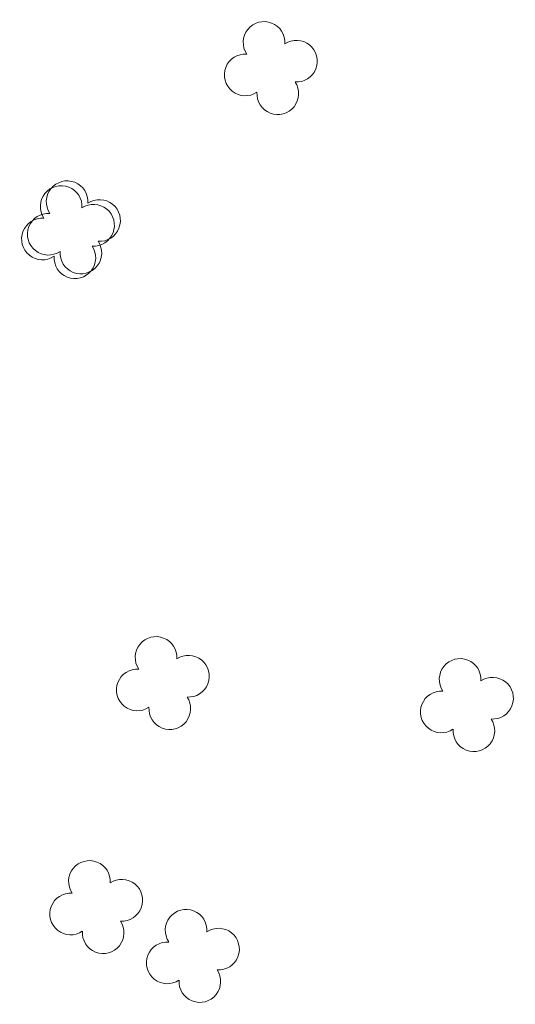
# Model space of a CAD drawing. Header units: metres. Extents: x 43144 to 46063, y 371355 to 373145.
# Tile 89 of 136: x 45937 to 45946, y 372829 to 372847. Entities that reach past the tile are written whole.
import ezdxf

# ---------------------------------------------------------------- set-up
doc = ezdxf.new("R2010")
doc.units = ezdxf.units.M

msp = doc.modelspace()

# ---------------------------------------------------------------- linework, layer by layer
at = {"layer": '', "color": 116, "linetype": 'Continuous', "lineweight": 13, "extrusion": (0, 0, -1)}
for centre, start, end in [((-45941.247, 372846.225), 326.0753, 183.9246), ((-45941.247, 372846.225), 326.0753, 183.9246), ((-45941.247, 372846.225), 326.0753, 183.9246), ((-45941.247, 372846.225), 326.0753, 183.9246), ((-45941.247, 372846.225), 326.0753, 183.9246), ((-45941.247, 372846.225), 326.0753, 183.9246), ((-45941.247, 372846.225), 326.0753, 183.9246), ((-45941.247, 372846.225), 326.0753, 183.9246), ((-45941.247, 372846.225), 326.0753, 183.9246), ((-45941.247, 372846.225), 326.0753, 183.9246), ((-45941.247, 372846.225), 326.0753, 183.9246), ((-45941.247, 372846.225), 326.0753, 183.9246), ((-45941.247, 372846.225), 326.0753, 183.9246), ((-45941.247, 372846.225), 326.0753, 183.9246), ((-45941.247, 372846.225), 326.0753, 183.9246), ((-45941.247, 372846.225), 326.0753, 183.9246), ((-45941.247, 372846.225), 326.0753, 183.9246), ((-45941.247, 372846.225), 326.0753, 183.9246), ((-45941.247, 372846.225), 326.0753, 183.9246), ((-45941.247, 372846.225), 326.0753, 183.9246), ((-45941.247, 372846.225), 326.0753, 183.9246), ((-45941.247, 372846.225), 326.0753, 183.9246), ((-45941.247, 372846.225), 326.0753, 183.9246), ((-45941.247, 372846.225), 326.0753, 183.9246), ((-45941.247, 372846.225), 326.0753, 183.9246), ((-45941.247, 372846.225), 326.0753, 183.9246), ((-45941.247, 372846.225), 326.0753, 183.9246), ((-45941.247, 372846.225), 326.0753, 183.9246), ((-45941.247, 372846.225), 326.0753, 183.9246), ((-45941.247, 372846.225), 326.0753, 183.9246), ((-45941.247, 372846.225), 326.0753, 183.9246), ((-45941.247, 372846.225), 326.0753, 183.9246), ((-45941.247, 372846.225), 326.0753, 183.9246), ((-45941.247, 372846.225), 326.0753, 183.9246), ((-45941.812, 372845.898), 56.0753, 273.9246), ((-45941.812, 372845.898), 56.0753, 273.9246), ((-45941.812, 372845.898), 56.0753, 273.9246), ((-45941.812, 372845.898), 56.0753, 273.9246), ((-45941.812, 372845.898), 56.0753, 273.9246), ((-45941.812, 372845.898), 56.0753, 273.9246), ((-45941.812, 372845.898), 56.0753, 273.9246), ((-45941.812, 372845.898), 56.0753, 273.9246), ((-45941.812, 372845.898), 56.0753, 273.9246), ((-45941.812, 372845.898), 56.0753, 273.9246), ((-45941.812, 372845.898), 56.0753, 273.9246), ((-45941.812, 372845.898), 56.0753, 273.9246), ((-45941.812, 372845.898), 56.0753, 273.9246), ((-45941.812, 372845.898), 56.0753, 273.9246), ((-45941.812, 372845.898), 56.0753, 273.9246), ((-45941.812, 372845.898), 56.0753, 273.9246), ((-45941.812, 372845.898), 56.0753, 273.9246), ((-45941.812, 372845.898), 56.0753, 273.9246), ((-45941.812, 372845.898), 56.0753, 273.9246), ((-45941.812, 372845.898), 56.0753, 273.9246), ((-45941.812, 372845.898), 56.0753, 273.9246), ((-45941.812, 372845.898), 56.0753, 273.9246), ((-45941.812, 372845.898), 56.0753, 273.9246), ((-45941.812, 372845.898), 56.0753, 273.9246), ((-45941.812, 372845.898), 56.0753, 273.9246), ((-45941.812, 372845.898), 56.0753, 273.9246), ((-45941.812, 372845.898), 56.0753, 273.9246), ((-45941.812, 372845.898), 56.0753, 273.9246), ((-45941.812, 372845.898), 56.0753, 273.9246), ((-45941.812, 372845.898), 56.0753, 273.9246), ((-45941.812, 372845.898), 56.0753, 273.9246), ((-45941.812, 372845.898), 56.0753, 273.9246), ((-45941.812, 372845.898), 56.0753, 273.9246), ((-45941.812, 372845.898), 56.0753, 273.9246), ((-45940.92, 372845.659), 236.0753, 93.9246), ((-45940.92, 372845.659), 236.0753, 93.9246), ((-45940.92, 372845.659), 236.0753, 93.9246), ((-45940.92, 372845.659), 236.0753, 93.9246), ((-45940.92, 372845.659), 236.0753, 93.9246), ((-45940.92, 372845.659), 236.0753, 93.9246), ((-45940.92, 372845.659), 236.0753, 93.9246), ((-45940.92, 372845.659), 236.0753, 93.9246), ((-45940.92, 372845.659), 236.0753, 93.9246), ((-45940.92, 372845.659), 236.0753, 93.9246), ((-45940.92, 372845.659), 236.0753, 93.9246), ((-45940.92, 372845.659), 236.0753, 93.9246), ((-45940.92, 372845.659), 236.0753, 93.9246), ((-45940.92, 372845.659), 236.0753, 93.9246), ((-45940.92, 372845.659), 236.0753, 93.9246), ((-45940.92, 372845.659), 236.0753, 93.9246), ((-45940.92, 372845.659), 236.0753, 93.9246), ((-45940.92, 372845.659), 236.0753, 93.9246), ((-45940.92, 372845.659), 236.0753, 93.9246), ((-45940.92, 372845.659), 236.0753, 93.9246), ((-45940.92, 372845.659), 236.0753, 93.9246), ((-45940.92, 372845.659), 236.0753, 93.9246), ((-45940.92, 372845.659), 236.0753, 93.9246), ((-45940.92, 372845.659), 236.0753, 93.9246), ((-45940.92, 372845.659), 236.0753, 93.9246), ((-45940.92, 372845.659), 236.0753, 93.9246), ((-45940.92, 372845.659), 236.0753, 93.9246), ((-45940.92, 372845.659), 236.0753, 93.9246), ((-45940.92, 372845.659), 236.0753, 93.9246), ((-45940.92, 372845.659), 236.0753, 93.9246), ((-45940.92, 372845.659), 236.0753, 93.9246), ((-45940.92, 372845.659), 236.0753, 93.9246), ((-45940.92, 372845.659), 236.0753, 93.9246), ((-45940.92, 372845.659), 236.0753, 93.9246), ((-45941.486, 372845.333), 146.0753, 3.9246), ((-45941.486, 372845.333), 146.0753, 3.9246), ((-45941.486, 372845.333), 146.0753, 3.9246), ((-45941.486, 372845.333), 146.0753, 3.9246), ((-45941.486, 372845.333), 146.0753, 3.9246), ((-45941.486, 372845.333), 146.0753, 3.9246), ((-45941.486, 372845.333), 146.0753, 3.9246), ((-45941.486, 372845.333), 146.0753, 3.9246), ((-45941.486, 372845.333), 146.0753, 3.9246), ((-45941.486, 372845.333), 146.0753, 3.9246), ((-45941.486, 372845.333), 146.0753, 3.9246), ((-45941.486, 372845.333), 146.0753, 3.9246), ((-45941.486, 372845.333), 146.0753, 3.9246), ((-45941.486, 372845.333), 146.0753, 3.9246), ((-45941.486, 372845.333), 146.0753, 3.9246), ((-45941.486, 372845.333), 146.0753, 3.9246), ((-45941.486, 372845.333), 146.0753, 3.9246), ((-45941.486, 372845.333), 146.0753, 3.9246), ((-45941.486, 372845.333), 146.0753, 3.9246), ((-45941.486, 372845.333), 146.0753, 3.9246), ((-45941.486, 372845.333), 146.0753, 3.9246), ((-45941.486, 372845.333), 146.0753, 3.9246), ((-45941.486, 372845.333), 146.0753, 3.9246), ((-45941.486, 372845.333), 146.0753, 3.9246), ((-45941.486, 372845.333), 146.0753, 3.9246), ((-45941.486, 372845.333), 146.0753, 3.9246), ((-45941.486, 372845.333), 146.0753, 3.9246), ((-45941.486, 372845.333), 146.0753, 3.9246), ((-45941.486, 372845.333), 146.0753, 3.9246), ((-45941.486, 372845.333), 146.0753, 3.9246), ((-45941.486, 372845.333), 146.0753, 3.9246), ((-45941.486, 372845.333), 146.0753, 3.9246), ((-45941.486, 372845.333), 146.0753, 3.9246), ((-45941.486, 372845.333), 146.0753, 3.9246), ((-45937.817, 372843.451), 326.0753, 183.9246), ((-45937.817, 372843.451), 326.0753, 183.9246), ((-45937.817, 372843.451), 326.0753, 183.9246), ((-45937.817, 372843.451), 326.0753, 183.9246), ((-45937.817, 372843.451), 326.0753, 183.9246), ((-45937.817, 372843.451), 326.0753, 183.9246), ((-45937.817, 372843.451), 326.0753, 183.9246), ((-45937.817, 372843.451), 326.0753, 183.9246), ((-45937.817, 372843.451), 326.0753, 183.9246), ((-45937.817, 372843.451), 326.0753, 183.9246), ((-45937.817, 372843.451), 326.0753, 183.9246), ((-45937.817, 372843.451), 326.0753, 183.9246), ((-45937.817, 372843.451), 326.0753, 183.9246), ((-45937.817, 372843.451), 326.0753, 183.9246), ((-45937.817, 372843.451), 326.0753, 183.9246), ((-45937.817, 372843.451), 326.0753, 183.9246), ((-45937.817, 372843.451), 326.0753, 183.9246), ((-45937.817, 372843.451), 326.0753, 183.9246), ((-45937.817, 372843.451), 326.0753, 183.9246), ((-45937.817, 372843.451), 326.0753, 183.9246), ((-45937.817, 372843.451), 326.0753, 183.9246), ((-45937.817, 372843.451), 326.0753, 183.9246), ((-45937.817, 372843.451), 326.0753, 183.9246), ((-45937.817, 372843.451), 326.0753, 183.9246), ((-45937.817, 372843.451), 326.0753, 183.9246), ((-45937.817, 372843.451), 326.0753, 183.9246), ((-45937.817, 372843.451), 326.0753, 183.9246), ((-45937.817, 372843.451), 326.0753, 183.9246), ((-45937.817, 372843.451), 326.0753, 183.9246), ((-45937.817, 372843.451), 326.0753, 183.9246), ((-45937.817, 372843.451), 326.0753, 183.9246), ((-45937.817, 372843.451), 326.0753, 183.9246), ((-45937.817, 372843.451), 326.0753, 183.9246), ((-45937.817, 372843.451), 326.0753, 183.9246), ((-45937.713, 372843.368), 326.0753, 183.9246), ((-45937.713, 372843.368), 326.0753, 183.9246), ((-45937.713, 372843.368), 326.0753, 183.9246), ((-45937.713, 372843.368), 326.0753, 183.9246), ((-45937.713, 372843.368), 326.0753, 183.9246), ((-45937.713, 372843.368), 326.0753, 183.9246), ((-45937.713, 372843.368), 326.0753, 183.9246), ((-45937.713, 372843.368), 326.0753, 183.9246), ((-45937.713, 372843.368), 326.0753, 183.9246), ((-45937.713, 372843.368), 326.0753, 183.9246), ((-45937.713, 372843.368), 326.0753, 183.9246), ((-45937.713, 372843.368), 326.0753, 183.9246), ((-45937.713, 372843.368), 326.0753, 183.9246), ((-45937.713, 372843.368), 326.0753, 183.9246), ((-45937.713, 372843.368), 326.0753, 183.9246), ((-45937.713, 372843.368), 326.0753, 183.9246), ((-45937.713, 372843.368), 326.0753, 183.9246), ((-45937.713, 372843.368), 326.0753, 183.9246), ((-45937.713, 372843.368), 326.0753, 183.9246), ((-45937.713, 372843.368), 326.0753, 183.9246), ((-45937.713, 372843.368), 326.0753, 183.9246), ((-45937.713, 372843.368), 326.0753, 183.9246), ((-45937.713, 372843.368), 326.0753, 183.9246), ((-45937.713, 372843.368), 326.0753, 183.9246), ((-45937.713, 372843.368), 326.0753, 183.9246), ((-45937.713, 372843.368), 326.0753, 183.9246), ((-45937.713, 372843.368), 326.0753, 183.9246), ((-45937.713, 372843.368), 326.0753, 183.9246), ((-45937.713, 372843.368), 326.0753, 183.9246), ((-45937.713, 372843.368), 326.0753, 183.9246), ((-45937.713, 372843.368), 326.0753, 183.9246), ((-45937.713, 372843.368), 326.0753, 183.9246), ((-45937.713, 372843.368), 326.0753, 183.9246), ((-45937.713, 372843.368), 326.0753, 183.9246), ((-45938.382, 372843.124), 56.0753, 273.9246), ((-45938.382, 372843.124), 56.0753, 273.9246), ((-45938.382, 372843.124), 56.0753, 273.9246), ((-45938.382, 372843.124), 56.0753, 273.9246), ((-45938.382, 372843.124), 56.0753, 273.9246), ((-45938.382, 372843.124), 56.0753, 273.9246), ((-45938.382, 372843.124), 56.0753, 273.9246), ((-45938.382, 372843.124), 56.0753, 273.9246), ((-45938.382, 372843.124), 56.0753, 273.9246), ((-45938.382, 372843.124), 56.0753, 273.9246), ((-45938.382, 372843.124), 56.0753, 273.9246), ((-45938.382, 372843.124), 56.0753, 273.9246), ((-45938.382, 372843.124), 56.0753, 273.9246), ((-45938.382, 372843.124), 56.0753, 273.9246), ((-45938.382, 372843.124), 56.0753, 273.9246), ((-45938.382, 372843.124), 56.0753, 273.9246), ((-45938.382, 372843.124), 56.0753, 273.9246), ((-45938.382, 372843.124), 56.0753, 273.9246), ((-45938.382, 372843.124), 56.0753, 273.9246), ((-45938.382, 372843.124), 56.0753, 273.9246), ((-45938.382, 372843.124), 56.0753, 273.9246), ((-45938.382, 372843.124), 56.0753, 273.9246), ((-45938.382, 372843.124), 56.0753, 273.9246), ((-45938.382, 372843.124), 56.0753, 273.9246), ((-45938.382, 372843.124), 56.0753, 273.9246), ((-45938.382, 372843.124), 56.0753, 273.9246), ((-45938.382, 372843.124), 56.0753, 273.9246), ((-45938.382, 372843.124), 56.0753, 273.9246), ((-45938.382, 372843.124), 56.0753, 273.9246), ((-45938.382, 372843.124), 56.0753, 273.9246), ((-45938.382, 372843.124), 56.0753, 273.9246), ((-45938.382, 372843.124), 56.0753, 273.9246), ((-45938.382, 372843.124), 56.0753, 273.9246), ((-45938.382, 372843.124), 56.0753, 273.9246), ((-45938.278, 372843.041), 56.0753, 273.9246), ((-45938.278, 372843.041), 56.0753, 273.9246), ((-45938.278, 372843.041), 56.0753, 273.9246), ((-45938.278, 372843.041), 56.0753, 273.9246), ((-45938.278, 372843.041), 56.0753, 273.9246), ((-45938.278, 372843.041), 56.0753, 273.9246), ((-45938.278, 372843.041), 56.0753, 273.9246), ((-45938.278, 372843.041), 56.0753, 273.9246), ((-45938.278, 372843.041), 56.0753, 273.9246), ((-45938.278, 372843.041), 56.0753, 273.9246), ((-45938.278, 372843.041), 56.0753, 273.9246), ((-45938.278, 372843.041), 56.0753, 273.9246), ((-45938.278, 372843.041), 56.0753, 273.9246), ((-45938.278, 372843.041), 56.0753, 273.9246), ((-45938.278, 372843.041), 56.0753, 273.9246), ((-45938.278, 372843.041), 56.0753, 273.9246), ((-45938.278, 372843.041), 56.0753, 273.9246), ((-45938.278, 372843.041), 56.0753, 273.9246), ((-45938.278, 372843.041), 56.0753, 273.9246), ((-45938.278, 372843.041), 56.0753, 273.9246), ((-45938.278, 372843.041), 56.0753, 273.9246), ((-45938.278, 372843.041), 56.0753, 273.9246), ((-45938.278, 372843.041), 56.0753, 273.9246), ((-45938.278, 372843.041), 56.0753, 273.9246), ((-45938.278, 372843.041), 56.0753, 273.9246), ((-45938.278, 372843.041), 56.0753, 273.9246), ((-45938.278, 372843.041), 56.0753, 273.9246), ((-45938.278, 372843.041), 56.0753, 273.9246), ((-45938.278, 372843.041), 56.0753, 273.9246), ((-45938.278, 372843.041), 56.0753, 273.9246), ((-45938.278, 372843.041), 56.0753, 273.9246), ((-45938.278, 372843.041), 56.0753, 273.9246), ((-45938.278, 372843.041), 56.0753, 273.9246), ((-45938.278, 372843.041), 56.0753, 273.9246), ((-45937.386, 372842.802), 236.0753, 93.9246), ((-45937.386, 372842.802), 236.0753, 93.9246), ((-45937.386, 372842.802), 236.0753, 93.9246), ((-45937.386, 372842.802), 236.0753, 93.9246), ((-45937.386, 372842.802), 236.0753, 93.9246), ((-45937.386, 372842.802), 236.0753, 93.9246), ((-45937.386, 372842.802), 236.0753, 93.9246), ((-45937.386, 372842.802), 236.0753, 93.9246), ((-45937.386, 372842.802), 236.0753, 93.9246), ((-45937.386, 372842.802), 236.0753, 93.9246), ((-45937.386, 372842.802), 236.0753, 93.9246), ((-45937.386, 372842.802), 236.0753, 93.9246), ((-45937.386, 372842.802), 236.0753, 93.9246), ((-45937.386, 372842.802), 236.0753, 93.9246), ((-45937.386, 372842.802), 236.0753, 93.9246), ((-45937.386, 372842.802), 236.0753, 93.9246), ((-45937.386, 372842.802), 236.0753, 93.9246), ((-45937.386, 372842.802), 236.0753, 93.9246), ((-45937.386, 372842.802), 236.0753, 93.9246), ((-45937.386, 372842.802), 236.0753, 93.9246), ((-45937.386, 372842.802), 236.0753, 93.9246), ((-45937.386, 372842.802), 236.0753, 93.9246), ((-45937.386, 372842.802), 236.0753, 93.9246), ((-45937.386, 372842.802), 236.0753, 93.9246), ((-45937.386, 372842.802), 236.0753, 93.9246), ((-45937.386, 372842.802), 236.0753, 93.9246), ((-45937.386, 372842.802), 236.0753, 93.9246), ((-45937.386, 372842.802), 236.0753, 93.9246), ((-45937.386, 372842.802), 236.0753, 93.9246), ((-45937.386, 372842.802), 236.0753, 93.9246), ((-45937.386, 372842.802), 236.0753, 93.9246), ((-45937.386, 372842.802), 236.0753, 93.9246), ((-45937.386, 372842.802), 236.0753, 93.9246), ((-45937.386, 372842.802), 236.0753, 93.9246), ((-45937.49, 372842.885), 236.0753, 93.9246), ((-45937.49, 372842.885), 236.0753, 93.9246), ((-45937.49, 372842.885), 236.0753, 93.9246), ((-45937.49, 372842.885), 236.0753, 93.9246), ((-45937.49, 372842.885), 236.0753, 93.9246), ((-45937.49, 372842.885), 236.0753, 93.9246), ((-45937.49, 372842.885), 236.0753, 93.9246), ((-45937.49, 372842.885), 236.0753, 93.9246), ((-45937.49, 372842.885), 236.0753, 93.9246), ((-45937.49, 372842.885), 236.0753, 93.9246), ((-45937.49, 372842.885), 236.0753, 93.9246), ((-45937.49, 372842.885), 236.0753, 93.9246), ((-45937.49, 372842.885), 236.0753, 93.9246), ((-45937.49, 372842.885), 236.0753, 93.9246), ((-45937.49, 372842.885), 236.0753, 93.9246), ((-45937.49, 372842.885), 236.0753, 93.9246), ((-45937.49, 372842.885), 236.0753, 93.9246), ((-45937.49, 372842.885), 236.0753, 93.9246), ((-45937.49, 372842.885), 236.0753, 93.9246), ((-45937.49, 372842.885), 236.0753, 93.9246), ((-45937.49, 372842.885), 236.0753, 93.9246), ((-45937.49, 372842.885), 236.0753, 93.9246), ((-45937.49, 372842.885), 236.0753, 93.9246), ((-45937.49, 372842.885), 236.0753, 93.9246), ((-45937.49, 372842.885), 236.0753, 93.9246), ((-45937.49, 372842.885), 236.0753, 93.9246), ((-45937.49, 372842.885), 236.0753, 93.9246), ((-45937.49, 372842.885), 236.0753, 93.9246), ((-45937.49, 372842.885), 236.0753, 93.9246), ((-45937.49, 372842.885), 236.0753, 93.9246), ((-45937.49, 372842.885), 236.0753, 93.9246), ((-45937.49, 372842.885), 236.0753, 93.9246), ((-45937.49, 372842.885), 236.0753, 93.9246), ((-45937.49, 372842.885), 236.0753, 93.9246), ((-45938.056, 372842.559), 146.0753, 3.9246), ((-45938.056, 372842.559), 146.0753, 3.9246), ((-45938.056, 372842.559), 146.0753, 3.9246), ((-45938.056, 372842.559), 146.0753, 3.9246), ((-45938.056, 372842.559), 146.0753, 3.9246), ((-45938.056, 372842.559), 146.0753, 3.9246), ((-45938.056, 372842.559), 146.0753, 3.9246), ((-45938.056, 372842.559), 146.0753, 3.9246), ((-45938.056, 372842.559), 146.0753, 3.9246), ((-45938.056, 372842.559), 146.0753, 3.9246), ((-45938.056, 372842.559), 146.0753, 3.9246), ((-45938.056, 372842.559), 146.0753, 3.9246), ((-45938.056, 372842.559), 146.0753, 3.9246), ((-45938.056, 372842.559), 146.0753, 3.9246), ((-45938.056, 372842.559), 146.0753, 3.9246), ((-45938.056, 372842.559), 146.0753, 3.9246), ((-45938.056, 372842.559), 146.0753, 3.9246), ((-45938.056, 372842.559), 146.0753, 3.9246), ((-45938.056, 372842.559), 146.0753, 3.9246), ((-45938.056, 372842.559), 146.0753, 3.9246), ((-45938.056, 372842.559), 146.0753, 3.9246), ((-45938.056, 372842.559), 146.0753, 3.9246), ((-45938.056, 372842.559), 146.0753, 3.9246), ((-45938.056, 372842.559), 146.0753, 3.9246), ((-45938.056, 372842.559), 146.0753, 3.9246), ((-45938.056, 372842.559), 146.0753, 3.9246), ((-45938.056, 372842.559), 146.0753, 3.9246), ((-45938.056, 372842.559), 146.0753, 3.9246), ((-45938.056, 372842.559), 146.0753, 3.9246), ((-45938.056, 372842.559), 146.0753, 3.9246), ((-45938.056, 372842.559), 146.0753, 3.9246), ((-45938.056, 372842.559), 146.0753, 3.9246), ((-45938.056, 372842.559), 146.0753, 3.9246), ((-45938.056, 372842.559), 146.0753, 3.9246), ((-45937.952, 372842.476), 146.0753, 3.9246), ((-45937.952, 372842.476), 146.0753, 3.9246), ((-45937.952, 372842.476), 146.0753, 3.9246), ((-45937.952, 372842.476), 146.0753, 3.9246), ((-45937.952, 372842.476), 146.0753, 3.9246), ((-45937.952, 372842.476), 146.0753, 3.9246), ((-45937.952, 372842.476), 146.0753, 3.9246), ((-45937.952, 372842.476), 146.0753, 3.9246), ((-45937.952, 372842.476), 146.0753, 3.9246), ((-45937.952, 372842.476), 146.0753, 3.9246), ((-45937.952, 372842.476), 146.0753, 3.9246), ((-45937.952, 372842.476), 146.0753, 3.9246), ((-45937.952, 372842.476), 146.0753, 3.9246), ((-45937.952, 372842.476), 146.0753, 3.9246), ((-45937.952, 372842.476), 146.0753, 3.9246), ((-45937.952, 372842.476), 146.0753, 3.9246), ((-45937.952, 372842.476), 146.0753, 3.9246), ((-45937.952, 372842.476), 146.0753, 3.9246), ((-45937.952, 372842.476), 146.0753, 3.9246), ((-45937.952, 372842.476), 146.0753, 3.9246), ((-45937.952, 372842.476), 146.0753, 3.9246), ((-45937.952, 372842.476), 146.0753, 3.9246), ((-45937.952, 372842.476), 146.0753, 3.9246), ((-45937.952, 372842.476), 146.0753, 3.9246), ((-45937.952, 372842.476), 146.0753, 3.9246), ((-45937.952, 372842.476), 146.0753, 3.9246), ((-45937.952, 372842.476), 146.0753, 3.9246), ((-45937.952, 372842.476), 146.0753, 3.9246), ((-45937.952, 372842.476), 146.0753, 3.9246), ((-45937.952, 372842.476), 146.0753, 3.9246), ((-45937.952, 372842.476), 146.0753, 3.9246), ((-45937.952, 372842.476), 146.0753, 3.9246), ((-45937.952, 372842.476), 146.0753, 3.9246), ((-45937.952, 372842.476), 146.0753, 3.9246), ((-45939.366, 372835.515), 326.0753, 183.9246), ((-45939.366, 372835.515), 326.0753, 183.9246), ((-45939.366, 372835.515), 326.0753, 183.9246), ((-45939.366, 372835.515), 326.0753, 183.9246), ((-45939.366, 372835.515), 326.0753, 183.9246), ((-45939.366, 372835.515), 326.0753, 183.9246), ((-45939.366, 372835.515), 326.0753, 183.9246), ((-45939.366, 372835.515), 326.0753, 183.9246), ((-45939.366, 372835.515), 326.0753, 183.9246), ((-45939.366, 372835.515), 326.0753, 183.9246), ((-45939.366, 372835.515), 326.0753, 183.9246), ((-45939.366, 372835.515), 326.0753, 183.9246), ((-45939.366, 372835.515), 326.0753, 183.9246), ((-45939.366, 372835.515), 326.0753, 183.9246), ((-45939.366, 372835.515), 326.0753, 183.9246), ((-45939.366, 372835.515), 326.0753, 183.9246), ((-45939.366, 372835.515), 326.0753, 183.9246), ((-45939.366, 372835.515), 326.0753, 183.9246), ((-45939.366, 372835.515), 326.0753, 183.9246), ((-45939.366, 372835.515), 326.0753, 183.9246), ((-45939.366, 372835.515), 326.0753, 183.9246), ((-45939.366, 372835.515), 326.0753, 183.9246), ((-45939.366, 372835.515), 326.0753, 183.9246), ((-45939.366, 372835.515), 326.0753, 183.9246), ((-45939.366, 372835.515), 326.0753, 183.9246), ((-45939.366, 372835.515), 326.0753, 183.9246), ((-45939.366, 372835.515), 326.0753, 183.9246), ((-45939.366, 372835.515), 326.0753, 183.9246), ((-45939.366, 372835.515), 326.0753, 183.9246), ((-45939.366, 372835.515), 326.0753, 183.9246), ((-45939.366, 372835.515), 326.0753, 183.9246), ((-45939.366, 372835.515), 326.0753, 183.9246), ((-45939.366, 372835.515), 326.0753, 183.9246), ((-45939.366, 372835.515), 326.0753, 183.9246), ((-45939.931, 372835.188), 56.0753, 273.9246), ((-45939.931, 372835.188), 56.0753, 273.9246), ((-45939.931, 372835.188), 56.0753, 273.9246), ((-45939.931, 372835.188), 56.0753, 273.9246), ((-45939.931, 372835.188), 56.0753, 273.9246), ((-45939.931, 372835.188), 56.0753, 273.9246), ((-45939.931, 372835.188), 56.0753, 273.9246), ((-45939.931, 372835.188), 56.0753, 273.9246), ((-45939.931, 372835.188), 56.0753, 273.9246), ((-45939.931, 372835.188), 56.0753, 273.9246), ((-45939.931, 372835.188), 56.0753, 273.9246), ((-45939.931, 372835.188), 56.0753, 273.9246), ((-45939.931, 372835.188), 56.0753, 273.9246), ((-45939.931, 372835.188), 56.0753, 273.9246), ((-45939.931, 372835.188), 56.0753, 273.9246), ((-45939.931, 372835.188), 56.0753, 273.9246), ((-45939.931, 372835.188), 56.0753, 273.9246), ((-45939.931, 372835.188), 56.0753, 273.9246), ((-45939.931, 372835.188), 56.0753, 273.9246), ((-45939.931, 372835.188), 56.0753, 273.9246), ((-45939.931, 372835.188), 56.0753, 273.9246), ((-45939.931, 372835.188), 56.0753, 273.9246), ((-45939.931, 372835.188), 56.0753, 273.9246), ((-45939.931, 372835.188), 56.0753, 273.9246), ((-45939.931, 372835.188), 56.0753, 273.9246), ((-45939.931, 372835.188), 56.0753, 273.9246), ((-45939.931, 372835.188), 56.0753, 273.9246), ((-45939.931, 372835.188), 56.0753, 273.9246), ((-45939.931, 372835.188), 56.0753, 273.9246), ((-45939.931, 372835.188), 56.0753, 273.9246), ((-45939.931, 372835.188), 56.0753, 273.9246), ((-45939.931, 372835.188), 56.0753, 273.9246), ((-45939.931, 372835.188), 56.0753, 273.9246), ((-45939.931, 372835.188), 56.0753, 273.9246), ((-45944.663, 372835.132), 326.0753, 183.9246), ((-45944.663, 372835.132), 326.0753, 183.9246), ((-45944.663, 372835.132), 326.0753, 183.9246), ((-45944.663, 372835.132), 326.0753, 183.9246), ((-45944.663, 372835.132), 326.0753, 183.9246), ((-45944.663, 372835.132), 326.0753, 183.9246), ((-45944.663, 372835.132), 326.0753, 183.9246), ((-45944.663, 372835.132), 326.0753, 183.9246), ((-45944.663, 372835.132), 326.0753, 183.9246), ((-45944.663, 372835.132), 326.0753, 183.9246), ((-45944.663, 372835.132), 326.0753, 183.9246), ((-45944.663, 372835.132), 326.0753, 183.9246), ((-45944.663, 372835.132), 326.0753, 183.9246), ((-45944.663, 372835.132), 326.0753, 183.9246), ((-45944.663, 372835.132), 326.0753, 183.9246), ((-45944.663, 372835.132), 326.0753, 183.9246), ((-45944.663, 372835.132), 326.0753, 183.9246), ((-45944.663, 372835.132), 326.0753, 183.9246), ((-45944.663, 372835.132), 326.0753, 183.9246), ((-45944.663, 372835.132), 326.0753, 183.9246), ((-45944.663, 372835.132), 326.0753, 183.9246), ((-45944.663, 372835.132), 326.0753, 183.9246), ((-45944.663, 372835.132), 326.0753, 183.9246), ((-45944.663, 372835.132), 326.0753, 183.9246), ((-45944.663, 372835.132), 326.0753, 183.9246), ((-45944.663, 372835.132), 326.0753, 183.9246), ((-45944.663, 372835.132), 326.0753, 183.9246), ((-45944.663, 372835.132), 326.0753, 183.9246), ((-45944.663, 372835.132), 326.0753, 183.9246), ((-45944.663, 372835.132), 326.0753, 183.9246), ((-45944.663, 372835.132), 326.0753, 183.9246), ((-45944.663, 372835.132), 326.0753, 183.9246), ((-45944.663, 372835.132), 326.0753, 183.9246), ((-45944.663, 372835.132), 326.0753, 183.9246), ((-45939.039, 372834.949), 236.0753, 93.9246), ((-45939.039, 372834.949), 236.0753, 93.9246), ((-45939.039, 372834.949), 236.0753, 93.9246), ((-45939.039, 372834.949), 236.0753, 93.9246), ((-45939.039, 372834.949), 236.0753, 93.9246), ((-45939.039, 372834.949), 236.0753, 93.9246), ((-45939.039, 372834.949), 236.0753, 93.9246), ((-45939.039, 372834.949), 236.0753, 93.9246), ((-45939.039, 372834.949), 236.0753, 93.9246), ((-45939.039, 372834.949), 236.0753, 93.9246), ((-45939.039, 372834.949), 236.0753, 93.9246), ((-45939.039, 372834.949), 236.0753, 93.9246), ((-45939.039, 372834.949), 236.0753, 93.9246), ((-45939.039, 372834.949), 236.0753, 93.9246), ((-45939.039, 372834.949), 236.0753, 93.9246), ((-45939.039, 372834.949), 236.0753, 93.9246), ((-45939.039, 372834.949), 236.0753, 93.9246), ((-45939.039, 372834.949), 236.0753, 93.9246), ((-45939.039, 372834.949), 236.0753, 93.9246), ((-45939.039, 372834.949), 236.0753, 93.9246), ((-45939.039, 372834.949), 236.0753, 93.9246), ((-45939.039, 372834.949), 236.0753, 93.9246), ((-45939.039, 372834.949), 236.0753, 93.9246), ((-45939.039, 372834.949), 236.0753, 93.9246), ((-45939.039, 372834.949), 236.0753, 93.9246), ((-45939.039, 372834.949), 236.0753, 93.9246), ((-45939.039, 372834.949), 236.0753, 93.9246), ((-45939.039, 372834.949), 236.0753, 93.9246), ((-45939.039, 372834.949), 236.0753, 93.9246), ((-45939.039, 372834.949), 236.0753, 93.9246), ((-45939.039, 372834.949), 236.0753, 93.9246), ((-45939.039, 372834.949), 236.0753, 93.9246), ((-45939.039, 372834.949), 236.0753, 93.9246), ((-45939.039, 372834.949), 236.0753, 93.9246), ((-45945.228, 372834.805), 56.0753, 273.9246), ((-45945.228, 372834.805), 56.0753, 273.9246), ((-45945.228, 372834.805), 56.0753, 273.9246), ((-45945.228, 372834.805), 56.0753, 273.9246), ((-45945.228, 372834.805), 56.0753, 273.9246), ((-45945.228, 372834.805), 56.0753, 273.9246), ((-45945.228, 372834.805), 56.0753, 273.9246), ((-45945.228, 372834.805), 56.0753, 273.9246), ((-45945.228, 372834.805), 56.0753, 273.9246), ((-45945.228, 372834.805), 56.0753, 273.9246), ((-45945.228, 372834.805), 56.0753, 273.9246), ((-45945.228, 372834.805), 56.0753, 273.9246), ((-45945.228, 372834.805), 56.0753, 273.9246), ((-45945.228, 372834.805), 56.0753, 273.9246), ((-45945.228, 372834.805), 56.0753, 273.9246), ((-45945.228, 372834.805), 56.0753, 273.9246), ((-45945.228, 372834.805), 56.0753, 273.9246), ((-45945.228, 372834.805), 56.0753, 273.9246), ((-45945.228, 372834.805), 56.0753, 273.9246), ((-45945.228, 372834.805), 56.0753, 273.9246), ((-45945.228, 372834.805), 56.0753, 273.9246), ((-45945.228, 372834.805), 56.0753, 273.9246), ((-45945.228, 372834.805), 56.0753, 273.9246), ((-45945.228, 372834.805), 56.0753, 273.9246), ((-45945.228, 372834.805), 56.0753, 273.9246), ((-45945.228, 372834.805), 56.0753, 273.9246), ((-45945.228, 372834.805), 56.0753, 273.9246), ((-45945.228, 372834.805), 56.0753, 273.9246), ((-45945.228, 372834.805), 56.0753, 273.9246), ((-45945.228, 372834.805), 56.0753, 273.9246), ((-45945.228, 372834.805), 56.0753, 273.9246), ((-45945.228, 372834.805), 56.0753, 273.9246), ((-45945.228, 372834.805), 56.0753, 273.9246), ((-45945.228, 372834.805), 56.0753, 273.9246), ((-45944.336, 372834.566), 236.0753, 93.9246), ((-45944.336, 372834.566), 236.0753, 93.9246), ((-45944.336, 372834.566), 236.0753, 93.9246), ((-45944.336, 372834.566), 236.0753, 93.9246), ((-45944.336, 372834.566), 236.0753, 93.9246), ((-45944.336, 372834.566), 236.0753, 93.9246), ((-45944.336, 372834.566), 236.0753, 93.9246), ((-45944.336, 372834.566), 236.0753, 93.9246), ((-45944.336, 372834.566), 236.0753, 93.9246), ((-45944.336, 372834.566), 236.0753, 93.9246), ((-45944.336, 372834.566), 236.0753, 93.9246), ((-45944.336, 372834.566), 236.0753, 93.9246), ((-45944.336, 372834.566), 236.0753, 93.9246), ((-45944.336, 372834.566), 236.0753, 93.9246), ((-45944.336, 372834.566), 236.0753, 93.9246), ((-45944.336, 372834.566), 236.0753, 93.9246), ((-45944.336, 372834.566), 236.0753, 93.9246), ((-45944.336, 372834.566), 236.0753, 93.9246), ((-45944.336, 372834.566), 236.0753, 93.9246), ((-45944.336, 372834.566), 236.0753, 93.9246), ((-45944.336, 372834.566), 236.0753, 93.9246), ((-45944.336, 372834.566), 236.0753, 93.9246), ((-45944.336, 372834.566), 236.0753, 93.9246), ((-45944.336, 372834.566), 236.0753, 93.9246), ((-45944.336, 372834.566), 236.0753, 93.9246), ((-45944.336, 372834.566), 236.0753, 93.9246), ((-45944.336, 372834.566), 236.0753, 93.9246), ((-45944.336, 372834.566), 236.0753, 93.9246), ((-45944.336, 372834.566), 236.0753, 93.9246), ((-45944.336, 372834.566), 236.0753, 93.9246), ((-45944.336, 372834.566), 236.0753, 93.9246), ((-45944.336, 372834.566), 236.0753, 93.9246), ((-45944.336, 372834.566), 236.0753, 93.9246), ((-45944.336, 372834.566), 236.0753, 93.9246), ((-45939.605, 372834.623), 146.0753, 3.9246), ((-45939.605, 372834.623), 146.0753, 3.9246), ((-45939.605, 372834.623), 146.0753, 3.9246), ((-45939.605, 372834.623), 146.0753, 3.9246), ((-45939.605, 372834.623), 146.0753, 3.9246), ((-45939.605, 372834.623), 146.0753, 3.9246), ((-45939.605, 372834.623), 146.0753, 3.9246), ((-45939.605, 372834.623), 146.0753, 3.9246), ((-45939.605, 372834.623), 146.0753, 3.9246), ((-45939.605, 372834.623), 146.0753, 3.9246), ((-45939.605, 372834.623), 146.0753, 3.9246), ((-45939.605, 372834.623), 146.0753, 3.9246), ((-45939.605, 372834.623), 146.0753, 3.9246), ((-45939.605, 372834.623), 146.0753, 3.9246), ((-45939.605, 372834.623), 146.0753, 3.9246), ((-45939.605, 372834.623), 146.0753, 3.9246), ((-45939.605, 372834.623), 146.0753, 3.9246), ((-45939.605, 372834.623), 146.0753, 3.9246), ((-45939.605, 372834.623), 146.0753, 3.9246), ((-45939.605, 372834.623), 146.0753, 3.9246), ((-45939.605, 372834.623), 146.0753, 3.9246), ((-45939.605, 372834.623), 146.0753, 3.9246), ((-45939.605, 372834.623), 146.0753, 3.9246), ((-45939.605, 372834.623), 146.0753, 3.9246), ((-45939.605, 372834.623), 146.0753, 3.9246), ((-45939.605, 372834.623), 146.0753, 3.9246), ((-45939.605, 372834.623), 146.0753, 3.9246), ((-45939.605, 372834.623), 146.0753, 3.9246), ((-45939.605, 372834.623), 146.0753, 3.9246), ((-45939.605, 372834.623), 146.0753, 3.9246), ((-45939.605, 372834.623), 146.0753, 3.9246), ((-45939.605, 372834.623), 146.0753, 3.9246), ((-45939.605, 372834.623), 146.0753, 3.9246), ((-45939.605, 372834.623), 146.0753, 3.9246), ((-45944.902, 372834.24), 146.0753, 3.9246), ((-45944.902, 372834.24), 146.0753, 3.9246), ((-45944.902, 372834.24), 146.0753, 3.9246), ((-45944.902, 372834.24), 146.0753, 3.9246), ((-45944.902, 372834.24), 146.0753, 3.9246), ((-45944.902, 372834.24), 146.0753, 3.9246), ((-45944.902, 372834.24), 146.0753, 3.9246), ((-45944.902, 372834.24), 146.0753, 3.9246), ((-45944.902, 372834.24), 146.0753, 3.9246), ((-45944.902, 372834.24), 146.0753, 3.9246), ((-45944.902, 372834.24), 146.0753, 3.9246), ((-45944.902, 372834.24), 146.0753, 3.9246), ((-45944.902, 372834.24), 146.0753, 3.9246), ((-45944.902, 372834.24), 146.0753, 3.9246), ((-45944.902, 372834.24), 146.0753, 3.9246), ((-45944.902, 372834.24), 146.0753, 3.9246), ((-45944.902, 372834.24), 146.0753, 3.9246), ((-45944.902, 372834.24), 146.0753, 3.9246), ((-45944.902, 372834.24), 146.0753, 3.9246), ((-45944.902, 372834.24), 146.0753, 3.9246), ((-45944.902, 372834.24), 146.0753, 3.9246), ((-45944.902, 372834.24), 146.0753, 3.9246), ((-45944.902, 372834.24), 146.0753, 3.9246), ((-45944.902, 372834.24), 146.0753, 3.9246), ((-45944.902, 372834.24), 146.0753, 3.9246), ((-45944.902, 372834.24), 146.0753, 3.9246), ((-45944.902, 372834.24), 146.0753, 3.9246), ((-45944.902, 372834.24), 146.0753, 3.9246), ((-45944.902, 372834.24), 146.0753, 3.9246), ((-45944.902, 372834.24), 146.0753, 3.9246), ((-45944.902, 372834.24), 146.0753, 3.9246), ((-45944.902, 372834.24), 146.0753, 3.9246), ((-45944.902, 372834.24), 146.0753, 3.9246), ((-45944.902, 372834.24), 146.0753, 3.9246), ((-45938.205, 372831.614), 326.0753, 183.9246), ((-45938.205, 372831.614), 326.0753, 183.9246), ((-45938.205, 372831.614), 326.0753, 183.9246), ((-45938.205, 372831.614), 326.0753, 183.9246), ((-45938.205, 372831.614), 326.0753, 183.9246), ((-45938.205, 372831.614), 326.0753, 183.9246), ((-45938.205, 372831.614), 326.0753, 183.9246), ((-45938.205, 372831.614), 326.0753, 183.9246), ((-45938.205, 372831.614), 326.0753, 183.9246), ((-45938.205, 372831.614), 326.0753, 183.9246), ((-45938.205, 372831.614), 326.0753, 183.9246), ((-45938.205, 372831.614), 326.0753, 183.9246), ((-45938.205, 372831.614), 326.0753, 183.9246), ((-45938.205, 372831.614), 326.0753, 183.9246), ((-45938.205, 372831.614), 326.0753, 183.9246), ((-45938.205, 372831.614), 326.0753, 183.9246), ((-45938.205, 372831.614), 326.0753, 183.9246), ((-45938.205, 372831.614), 326.0753, 183.9246), ((-45938.205, 372831.614), 326.0753, 183.9246), ((-45938.205, 372831.614), 326.0753, 183.9246), ((-45938.205, 372831.614), 326.0753, 183.9246), ((-45938.205, 372831.614), 326.0753, 183.9246), ((-45938.205, 372831.614), 326.0753, 183.9246), ((-45938.205, 372831.614), 326.0753, 183.9246), ((-45938.205, 372831.614), 326.0753, 183.9246), ((-45938.205, 372831.614), 326.0753, 183.9246), ((-45938.205, 372831.614), 326.0753, 183.9246), ((-45938.205, 372831.614), 326.0753, 183.9246), ((-45938.205, 372831.614), 326.0753, 183.9246), ((-45938.205, 372831.614), 326.0753, 183.9246), ((-45938.205, 372831.614), 326.0753, 183.9246), ((-45938.205, 372831.614), 326.0753, 183.9246), ((-45938.205, 372831.614), 326.0753, 183.9246), ((-45938.205, 372831.614), 326.0753, 183.9246), ((-45938.77, 372831.287), 56.0753, 273.9246), ((-45938.77, 372831.287), 56.0753, 273.9246), ((-45938.77, 372831.287), 56.0753, 273.9246), ((-45938.77, 372831.287), 56.0753, 273.9246), ((-45938.77, 372831.287), 56.0753, 273.9246), ((-45938.77, 372831.287), 56.0753, 273.9246), ((-45938.77, 372831.287), 56.0753, 273.9246), ((-45938.77, 372831.287), 56.0753, 273.9246), ((-45938.77, 372831.287), 56.0753, 273.9246), ((-45938.77, 372831.287), 56.0753, 273.9246), ((-45938.77, 372831.287), 56.0753, 273.9246), ((-45938.77, 372831.287), 56.0753, 273.9246), ((-45938.77, 372831.287), 56.0753, 273.9246), ((-45938.77, 372831.287), 56.0753, 273.9246), ((-45938.77, 372831.287), 56.0753, 273.9246), ((-45938.77, 372831.287), 56.0753, 273.9246), ((-45938.77, 372831.287), 56.0753, 273.9246), ((-45938.77, 372831.287), 56.0753, 273.9246), ((-45938.77, 372831.287), 56.0753, 273.9246), ((-45938.77, 372831.287), 56.0753, 273.9246), ((-45938.77, 372831.287), 56.0753, 273.9246), ((-45938.77, 372831.287), 56.0753, 273.9246), ((-45938.77, 372831.287), 56.0753, 273.9246), ((-45938.77, 372831.287), 56.0753, 273.9246), ((-45938.77, 372831.287), 56.0753, 273.9246), ((-45938.77, 372831.287), 56.0753, 273.9246), ((-45938.77, 372831.287), 56.0753, 273.9246), ((-45938.77, 372831.287), 56.0753, 273.9246), ((-45938.77, 372831.287), 56.0753, 273.9246), ((-45938.77, 372831.287), 56.0753, 273.9246), ((-45938.77, 372831.287), 56.0753, 273.9246), ((-45938.77, 372831.287), 56.0753, 273.9246), ((-45938.77, 372831.287), 56.0753, 273.9246), ((-45938.77, 372831.287), 56.0753, 273.9246), ((-45937.878, 372831.048), 236.0753, 93.9246), ((-45937.878, 372831.048), 236.0753, 93.9246), ((-45937.878, 372831.048), 236.0753, 93.9246), ((-45937.878, 372831.048), 236.0753, 93.9246), ((-45937.878, 372831.048), 236.0753, 93.9246), ((-45937.878, 372831.048), 236.0753, 93.9246), ((-45937.878, 372831.048), 236.0753, 93.9246), ((-45937.878, 372831.048), 236.0753, 93.9246), ((-45937.878, 372831.048), 236.0753, 93.9246), ((-45937.878, 372831.048), 236.0753, 93.9246), ((-45937.878, 372831.048), 236.0753, 93.9246), ((-45937.878, 372831.048), 236.0753, 93.9246), ((-45937.878, 372831.048), 236.0753, 93.9246), ((-45937.878, 372831.048), 236.0753, 93.9246), ((-45937.878, 372831.048), 236.0753, 93.9246), ((-45937.878, 372831.048), 236.0753, 93.9246), ((-45937.878, 372831.048), 236.0753, 93.9246), ((-45937.878, 372831.048), 236.0753, 93.9246), ((-45937.878, 372831.048), 236.0753, 93.9246), ((-45937.878, 372831.048), 236.0753, 93.9246), ((-45937.878, 372831.048), 236.0753, 93.9246), ((-45937.878, 372831.048), 236.0753, 93.9246), ((-45937.878, 372831.048), 236.0753, 93.9246), ((-45937.878, 372831.048), 236.0753, 93.9246), ((-45937.878, 372831.048), 236.0753, 93.9246), ((-45937.878, 372831.048), 236.0753, 93.9246), ((-45937.878, 372831.048), 236.0753, 93.9246), ((-45937.878, 372831.048), 236.0753, 93.9246), ((-45937.878, 372831.048), 236.0753, 93.9246), ((-45937.878, 372831.048), 236.0753, 93.9246), ((-45937.878, 372831.048), 236.0753, 93.9246), ((-45937.878, 372831.048), 236.0753, 93.9246), ((-45937.878, 372831.048), 236.0753, 93.9246), ((-45937.878, 372831.048), 236.0753, 93.9246), ((-45939.889, 372830.763), 326.0753, 183.9246), ((-45939.889, 372830.763), 326.0753, 183.9246), ((-45939.889, 372830.763), 326.0753, 183.9246), ((-45939.889, 372830.763), 326.0753, 183.9246), ((-45939.889, 372830.763), 326.0753, 183.9246), ((-45939.889, 372830.763), 326.0753, 183.9246), ((-45939.889, 372830.763), 326.0753, 183.9246), ((-45939.889, 372830.763), 326.0753, 183.9246), ((-45939.889, 372830.763), 326.0753, 183.9246), ((-45939.889, 372830.763), 326.0753, 183.9246), ((-45939.889, 372830.763), 326.0753, 183.9246), ((-45939.889, 372830.763), 326.0753, 183.9246), ((-45939.889, 372830.763), 326.0753, 183.9246), ((-45939.889, 372830.763), 326.0753, 183.9246), ((-45939.889, 372830.763), 326.0753, 183.9246), ((-45939.889, 372830.763), 326.0753, 183.9246), ((-45939.889, 372830.763), 326.0753, 183.9246), ((-45939.889, 372830.763), 326.0753, 183.9246), ((-45939.889, 372830.763), 326.0753, 183.9246), ((-45939.889, 372830.763), 326.0753, 183.9246), ((-45939.889, 372830.763), 326.0753, 183.9246), ((-45939.889, 372830.763), 326.0753, 183.9246), ((-45939.889, 372830.763), 326.0753, 183.9246), ((-45939.889, 372830.763), 326.0753, 183.9246), ((-45939.889, 372830.763), 326.0753, 183.9246), ((-45939.889, 372830.763), 326.0753, 183.9246), ((-45939.889, 372830.763), 326.0753, 183.9246), ((-45939.889, 372830.763), 326.0753, 183.9246), ((-45939.889, 372830.763), 326.0753, 183.9246), ((-45939.889, 372830.763), 326.0753, 183.9246), ((-45939.889, 372830.763), 326.0753, 183.9246), ((-45939.889, 372830.763), 326.0753, 183.9246), ((-45939.889, 372830.763), 326.0753, 183.9246), ((-45939.889, 372830.763), 326.0753, 183.9246), ((-45938.444, 372830.722), 146.0753, 3.9246), ((-45938.444, 372830.722), 146.0753, 3.9246), ((-45938.444, 372830.722), 146.0753, 3.9246), ((-45938.444, 372830.722), 146.0753, 3.9246), ((-45938.444, 372830.722), 146.0753, 3.9246), ((-45938.444, 372830.722), 146.0753, 3.9246), ((-45938.444, 372830.722), 146.0753, 3.9246), ((-45938.444, 372830.722), 146.0753, 3.9246), ((-45938.444, 372830.722), 146.0753, 3.9246), ((-45938.444, 372830.722), 146.0753, 3.9246), ((-45938.444, 372830.722), 146.0753, 3.9246), ((-45938.444, 372830.722), 146.0753, 3.9246), ((-45938.444, 372830.722), 146.0753, 3.9246), ((-45938.444, 372830.722), 146.0753, 3.9246), ((-45938.444, 372830.722), 146.0753, 3.9246), ((-45938.444, 372830.722), 146.0753, 3.9246), ((-45938.444, 372830.722), 146.0753, 3.9246), ((-45938.444, 372830.722), 146.0753, 3.9246), ((-45938.444, 372830.722), 146.0753, 3.9246), ((-45938.444, 372830.722), 146.0753, 3.9246), ((-45938.444, 372830.722), 146.0753, 3.9246), ((-45938.444, 372830.722), 146.0753, 3.9246), ((-45938.444, 372830.722), 146.0753, 3.9246), ((-45938.444, 372830.722), 146.0753, 3.9246), ((-45938.444, 372830.722), 146.0753, 3.9246), ((-45938.444, 372830.722), 146.0753, 3.9246), ((-45938.444, 372830.722), 146.0753, 3.9246), ((-45938.444, 372830.722), 146.0753, 3.9246), ((-45938.444, 372830.722), 146.0753, 3.9246), ((-45938.444, 372830.722), 146.0753, 3.9246), ((-45938.444, 372830.722), 146.0753, 3.9246), ((-45938.444, 372830.722), 146.0753, 3.9246), ((-45938.444, 372830.722), 146.0753, 3.9246), ((-45938.444, 372830.722), 146.0753, 3.9246), ((-45940.454, 372830.436), 56.0753, 273.9246), ((-45940.454, 372830.436), 56.0753, 273.9246), ((-45940.454, 372830.436), 56.0753, 273.9246), ((-45940.454, 372830.436), 56.0753, 273.9246), ((-45940.454, 372830.436), 56.0753, 273.9246), ((-45940.454, 372830.436), 56.0753, 273.9246), ((-45940.454, 372830.436), 56.0753, 273.9246), ((-45940.454, 372830.436), 56.0753, 273.9246), ((-45940.454, 372830.436), 56.0753, 273.9246), ((-45940.454, 372830.436), 56.0753, 273.9246), ((-45940.454, 372830.436), 56.0753, 273.9246), ((-45940.454, 372830.436), 56.0753, 273.9246), ((-45940.454, 372830.436), 56.0753, 273.9246), ((-45940.454, 372830.436), 56.0753, 273.9246), ((-45940.454, 372830.436), 56.0753, 273.9246), ((-45940.454, 372830.436), 56.0753, 273.9246), ((-45940.454, 372830.436), 56.0753, 273.9246), ((-45940.454, 372830.436), 56.0753, 273.9246), ((-45940.454, 372830.436), 56.0753, 273.9246), ((-45940.454, 372830.436), 56.0753, 273.9246), ((-45940.454, 372830.436), 56.0753, 273.9246), ((-45940.454, 372830.436), 56.0753, 273.9246), ((-45940.454, 372830.436), 56.0753, 273.9246), ((-45940.454, 372830.436), 56.0753, 273.9246), ((-45940.454, 372830.436), 56.0753, 273.9246), ((-45940.454, 372830.436), 56.0753, 273.9246), ((-45940.454, 372830.436), 56.0753, 273.9246), ((-45940.454, 372830.436), 56.0753, 273.9246), ((-45940.454, 372830.436), 56.0753, 273.9246), ((-45940.454, 372830.436), 56.0753, 273.9246), ((-45940.454, 372830.436), 56.0753, 273.9246), ((-45940.454, 372830.436), 56.0753, 273.9246), ((-45940.454, 372830.436), 56.0753, 273.9246), ((-45940.454, 372830.436), 56.0753, 273.9246), ((-45939.562, 372830.197), 236.0753, 93.9246), ((-45939.562, 372830.197), 236.0753, 93.9246), ((-45939.562, 372830.197), 236.0753, 93.9246), ((-45939.562, 372830.197), 236.0753, 93.9246), ((-45939.562, 372830.197), 236.0753, 93.9246), ((-45939.562, 372830.197), 236.0753, 93.9246), ((-45939.562, 372830.197), 236.0753, 93.9246), ((-45939.562, 372830.197), 236.0753, 93.9246), ((-45939.562, 372830.197), 236.0753, 93.9246), ((-45939.562, 372830.197), 236.0753, 93.9246), ((-45939.562, 372830.197), 236.0753, 93.9246), ((-45939.562, 372830.197), 236.0753, 93.9246), ((-45939.562, 372830.197), 236.0753, 93.9246), ((-45939.562, 372830.197), 236.0753, 93.9246), ((-45939.562, 372830.197), 236.0753, 93.9246), ((-45939.562, 372830.197), 236.0753, 93.9246), ((-45939.562, 372830.197), 236.0753, 93.9246), ((-45939.562, 372830.197), 236.0753, 93.9246), ((-45939.562, 372830.197), 236.0753, 93.9246), ((-45939.562, 372830.197), 236.0753, 93.9246), ((-45939.562, 372830.197), 236.0753, 93.9246), ((-45939.562, 372830.197), 236.0753, 93.9246), ((-45939.562, 372830.197), 236.0753, 93.9246), ((-45939.562, 372830.197), 236.0753, 93.9246), ((-45939.562, 372830.197), 236.0753, 93.9246), ((-45939.562, 372830.197), 236.0753, 93.9246), ((-45939.562, 372830.197), 236.0753, 93.9246), ((-45939.562, 372830.197), 236.0753, 93.9246), ((-45939.562, 372830.197), 236.0753, 93.9246), ((-45939.562, 372830.197), 236.0753, 93.9246), ((-45939.562, 372830.197), 236.0753, 93.9246), ((-45939.562, 372830.197), 236.0753, 93.9246), ((-45939.562, 372830.197), 236.0753, 93.9246), ((-45939.562, 372830.197), 236.0753, 93.9246), ((-45940.128, 372829.871), 146.0753, 3.9246), ((-45940.128, 372829.871), 146.0753, 3.9246), ((-45940.128, 372829.871), 146.0753, 3.9246), ((-45940.128, 372829.871), 146.0753, 3.9246), ((-45940.128, 372829.871), 146.0753, 3.9246), ((-45940.128, 372829.871), 146.0753, 3.9246), ((-45940.128, 372829.871), 146.0753, 3.9246), ((-45940.128, 372829.871), 146.0753, 3.9246), ((-45940.128, 372829.871), 146.0753, 3.9246), ((-45940.128, 372829.871), 146.0753, 3.9246), ((-45940.128, 372829.871), 146.0753, 3.9246), ((-45940.128, 372829.871), 146.0753, 3.9246), ((-45940.128, 372829.871), 146.0753, 3.9246), ((-45940.128, 372829.871), 146.0753, 3.9246), ((-45940.128, 372829.871), 146.0753, 3.9246), ((-45940.128, 372829.871), 146.0753, 3.9246), ((-45940.128, 372829.871), 146.0753, 3.9246), ((-45940.128, 372829.871), 146.0753, 3.9246), ((-45940.128, 372829.871), 146.0753, 3.9246), ((-45940.128, 372829.871), 146.0753, 3.9246), ((-45940.128, 372829.871), 146.0753, 3.9246), ((-45940.128, 372829.871), 146.0753, 3.9246), ((-45940.128, 372829.871), 146.0753, 3.9246), ((-45940.128, 372829.871), 146.0753, 3.9246), ((-45940.128, 372829.871), 146.0753, 3.9246), ((-45940.128, 372829.871), 146.0753, 3.9246), ((-45940.128, 372829.871), 146.0753, 3.9246), ((-45940.128, 372829.871), 146.0753, 3.9246), ((-45940.128, 372829.871), 146.0753, 3.9246), ((-45940.128, 372829.871), 146.0753, 3.9246), ((-45940.128, 372829.871), 146.0753, 3.9246), ((-45940.128, 372829.871), 146.0753, 3.9246), ((-45940.128, 372829.871), 146.0753, 3.9246), ((-45940.128, 372829.871), 146.0753, 3.9246)]:
    msp.add_arc(centre, 0.363, start, end, dxfattribs=at)

doc.saveas('drawing.dxf')
